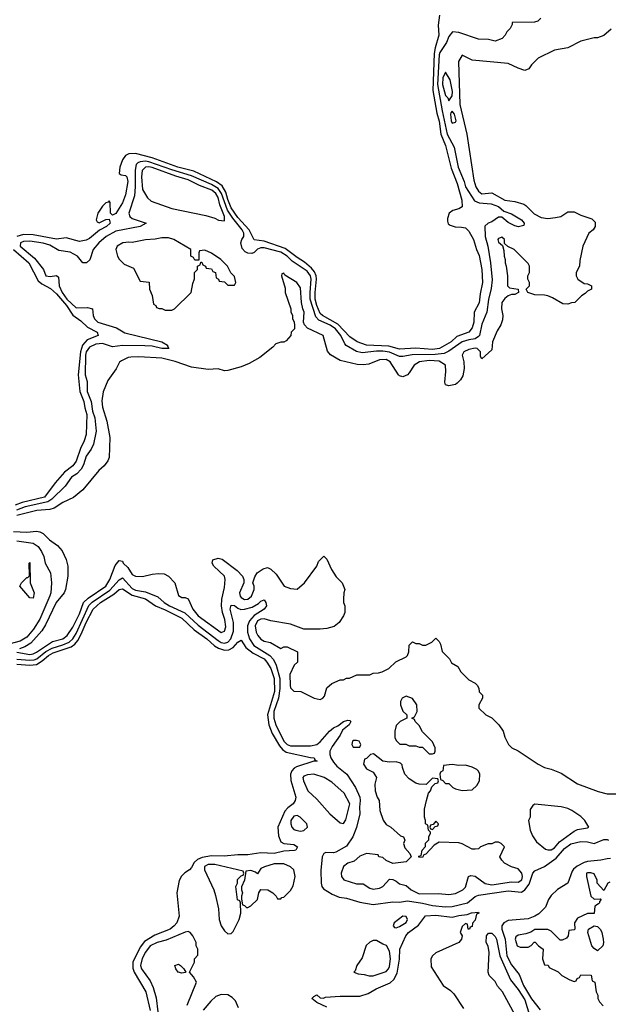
# Model space of a CAD drawing. Header units: inches. Extents: x 2710751 to 2829008, y 857003 to 965602.
# Tile 196 of 256: x 2723408 to 2726976, y 931695 to 937663. Entities that reach past the tile are written whole.
import ezdxf

# ---------------------------------------------------------------- set-up
doc = ezdxf.new("R2010")
doc.units = ezdxf.units.IN
doc.header["$MEASUREMENT"] = 0
doc.layers.add('C7923', color=7, linetype='Continuous')

msp = doc.modelspace()

# ---------------------------------------------------------------- linework, layer by layer
at = {"layer": 'C7923', "color": 2}
for points, elevation in [([(2725952.6, 937690), (2725944.6, 937630), (2725948.8, 937570), (2725926.8, 937493.2), (2725921.5, 937458.5), (2725913.4, 937233.4), (2725937.1, 937097.1), (2725951.3, 937048.7), (2725962, 936970), (2725990, 936901), (2726024.2, 936764.2), (2726060.3, 936670), (2726088.2, 936570), (2726090, 936529), (2726070, 936517.2), (2726033.7, 936506.3), (2726011.3, 936490), (2726002, 936458), (2726002, 936442), (2726006.4, 936426.4), (2726016.9, 936416.9), (2726047.1, 936407.1), (2726086.4, 936406.4), (2726110, 936401), (2726130, 936382), (2726159.1, 936330), (2726176.3, 936270), (2726193.3, 936233.3), (2726210.3, 936150), (2726213.1, 936070), (2726198.9, 936001.1), (2726193.8, 935946.2), (2726162.8, 935890), (2726160.3, 935830), (2726150, 935796), (2726131.1, 935768.9), (2726057.3, 935742.7), (2726023, 935710), (2725953.4, 935670), (2725910, 935663.5), (2725810, 935671.6), (2725710, 935667.1), (2725644.9, 935684.9), (2725510, 935689.8), (2725454, 935710), (2725410, 935740.5), (2725337.4, 935817.4), (2725243, 935870), (2725230, 935883), (2725209.8, 935930), (2725199.3, 935970), (2725198.9, 936010), (2725207.4, 936090), (2725204.6, 936110), (2725194.9, 936134.9), (2725177.5, 936157.5), (2725134.3, 936194.3), (2725090, 936220.9), (2725017, 936277), (2724890, 936320.8), (2724829.7, 936329.8), (2724798.5, 936390), (2724730, 936465.1), (2724690, 936522), (2724670, 936572.7), (2724658.1, 936618.1), (2724635.9, 936655.9), (2724601.1, 936681.1), (2724464.2, 936744.2), (2724366, 936770), (2724210, 936825), (2724110, 936852.8), (2724070, 936851.2), (2724050, 936840.7), (2724030, 936813.2), (2724015.5, 936770), (2724011.1, 936731.1), (2724022, 936722), (2724050, 936718.8), (2724056.3, 936710), (2724062.5, 936682.5), (2724050, 936602), (2724030, 936554), (2723990, 936489), (2723970, 936478), (2723958, 936490), (2723955.3, 936555.3), (2723950, 936566), (2723943.6, 936556.4), (2723930, 936554), (2723910, 936532.7), (2723882.4, 936490), (2723871.3, 936450), (2723878, 936438), (2723890, 936431.3), (2723930, 936451.3), (2723950, 936454), (2723956, 936430), (2723934.8, 936410), (2723892.1, 936387.9), (2723830, 936336.2), (2723810, 936326), (2723770, 936318.4), (2723690, 936340.5), (2723630, 936333.6), (2723490, 936359.3), (2723430, 936360.8), (2723390, 936348.3)], 2), ([(2726567.1, 937672.9), (2726550, 937654), (2726528.9, 937648.9), (2726394, 937646), (2726394, 937634), (2726382, 937610), (2726362, 937590), (2726352, 937570), (2726332, 937550), (2726290, 937534), (2726250, 937543.7), (2726190, 937545.2), (2726070, 937585.2), (2726031, 937589), (2726010, 937562), (2725995.3, 937524.7), (2725955.3, 937464.7), (2725951.1, 937450), (2725941.4, 937270), (2725968.6, 937110), (2726000.2, 936970), (2726042.3, 936890), (2726065.8, 936770), (2726102, 936682), (2726110.4, 936650), (2726165.1, 936565.1), (2726193.1, 936553.1), (2726266.6, 936546.6), (2726310, 936530.3), (2726342.9, 936502.9), (2726390, 936486.4), (2726450.6, 936450), (2726466.8, 936430), (2726464.7, 936415.3), (2726432.1, 936407.9), (2726410, 936413.6), (2726370, 936433.3), (2726330, 936466), (2726310, 936466), (2726270, 936438.3), (2726247.3, 936430), (2726228.7, 936411.3), (2726228.9, 936350), (2726245.3, 936290), (2726263.1, 936190), (2726273, 936087), (2726266.1, 936033.9), (2726250, 935968), (2726240.3, 935890), (2726210, 935817.2), (2726196, 935750), (2726190, 935742.4), (2726170, 935728.5), (2726130, 935722.8), (2726089.5, 935710.5), (2726010, 935654), (2725980.6, 935639.4), (2725927, 935633), (2725787.7, 935632.3), (2725730, 935622.3), (2725710, 935622), (2725650, 935648.2), (2725610, 935655), (2725570, 935654.8), (2725483.1, 935643.1), (2725450, 935653), (2725388, 935688), (2725378.3, 935698.3), (2725354.2, 935750), (2725322.7, 935790), (2725290, 935812.2), (2725222.3, 935842.3), (2725202.3, 935862.3), (2725169, 935970), (2725168.1, 936010), (2725175.4, 936090), (2725171, 936111), (2725150, 936138.5), (2725059.8, 936199.8), (2725030, 936230.8), (2724990, 936253.8), (2724890, 936281), (2724870, 936280.5), (2724850, 936273.3), (2724830, 936252.3), (2724814.9, 936245.1), (2724790, 936247.3), (2724775.4, 936255.4), (2724756.9, 936276.9), (2724749.2, 936310), (2724754, 936330), (2724767.3, 936350), (2724766.9, 936370), (2724757.2, 936390), (2724699.9, 936459.9), (2724667.9, 936507.9), (2724630.4, 936610.4), (2724610, 936639.4), (2724570, 936663.9), (2724450, 936716.5), (2724330, 936752.5), (2724190, 936801.9), (2724170, 936806), (2724137.4, 936802.6), (2724123.8, 936796.2), (2724114.8, 936785.2), (2724107.8, 936752.2), (2724108.3, 936650), (2724103.9, 936596.1), (2724068.5, 936490), (2724076.3, 936470), (2724090, 936458), (2724174, 936430), (2724138, 936410), (2723990, 936380.9), (2723932.4, 936350), (2723888, 936310), (2723854, 936270), (2723833.2, 936206.8), (2723812, 936190), (2723790, 936188.7), (2723757.2, 936230), (2723714.5, 936254.5), (2723644.4, 936264.4), (2723590, 936296), (2723550, 936309.7), (2723470, 936321), (2723430, 936318.9), (2723413.4, 936310), (2723410.5, 936290), (2723497.4, 936217.4), (2723551.3, 936150), (2723566, 936110), (2723593.2, 936106.8), (2723630, 936112), (2723642, 936102), (2723646, 936050), (2723664.7, 936010), (2723693.8, 935970), (2723750, 935916.4), (2723818.4, 935918.4), (2723850, 935911), (2723854, 935870), (2723860.7, 935850), (2723881, 935830), (2723995.1, 935795.1), (2724044.9, 935764.9), (2724270, 935710.7), (2724304.7, 935690), (2724303.6, 935683.6), (2724312, 935670), (2724270, 935669.6), (2724210, 935684.5), (2724166.2, 935686.2), (2724030, 935688), (2723970, 935681.3), (2723910, 935699.8), (2723870, 935696.1), (2723830, 935677.7), (2723811.3, 935650), (2723807.1, 935630), (2723805.3, 935510), (2723815.8, 935470), (2723816, 935410), (2723840.3, 935350), (2723848.9, 935291.1), (2723862.8, 935250), (2723870.4, 935169.6), (2723855.5, 935090), (2723840.4, 935059.6), (2723810, 935017.2), (2723794.7, 934965.3), (2723781.2, 934938.8), (2723753.4, 934910), (2723721.6, 934890), (2723684.2, 934835.8), (2723602.5, 934757.5), (2723579, 934741), (2723440.5, 934710), (2723388.6, 934691.4)], 6), ([(2726994.4, 937605.6), (2726950, 937568), (2726910, 937554), (2726890, 937553.2), (2726810, 937532.3), (2726730, 937492), (2726650, 937479.3), (2726551.3, 937430), (2726511.3, 937390), (2726494.4, 937365.6), (2726470, 937355.3), (2726430, 937368.7), (2726370, 937397.2), (2726150, 937417.2), (2726090, 937449.2), (2726068.4, 937410), (2726076.3, 937150), (2726119.1, 936970), (2726162, 936690), (2726173.1, 936650), (2726190, 936623.1), (2726210, 936607.2), (2726270, 936613.4), (2726350, 936568.5), (2726410, 936560.4), (2726464.7, 936544.7), (2726477.3, 936537.3), (2726526.9, 936486.9), (2726570, 936464.9), (2726610, 936459.1), (2726656.5, 936463.5), (2726689.1, 936470.9), (2726730, 936498), (2726770, 936498), (2726810, 936478), (2726876, 936456), (2726896, 936436), (2726896, 936410), (2726884.7, 936390), (2726858, 936370), (2726822, 936290), (2726803.6, 936203.6), (2726802, 936170), (2726782, 936130), (2726782, 936110), (2726792, 936090), (2726830, 936064.7), (2726850, 936062), (2726874, 936050), (2726874, 936030), (2726850, 936018), (2726836.9, 936003.1), (2726814, 935990), (2726774, 935950), (2726752.7, 935947.3), (2726730, 935938), (2726700.4, 935940.4), (2726638, 935978), (2726610, 935989), (2726590, 935994), (2726530, 935995.3), (2726489, 936009), (2726478, 936030), (2726498, 936050), (2726498, 936070), (2726488, 936090), (2726488.4, 936111.6), (2726498, 936130), (2726498, 936170), (2726490, 936186), (2726406, 936270), (2726368, 936288), (2726346, 936306), (2726346, 936330), (2726330, 936346), (2726310, 936338), (2726306, 936330), (2726310, 936314), (2726334, 936294), (2726343.6, 936263.6), (2726344.7, 936230), (2726352, 936210), (2726351.3, 936190), (2726358, 936170), (2726364.7, 936110), (2726364.7, 936050), (2726378, 936038), (2726430.8, 936030.8), (2726432, 936010), (2726410, 935998), (2726390, 935998), (2726370, 935989), (2726350, 935974), (2726330.8, 935950), (2726328, 935910), (2726336, 935870), (2726335.3, 935844.7), (2726325.5, 935814.5), (2726303.4, 935776.6), (2726274, 935710), (2726270, 935662), (2726210, 935608), (2726202, 935622), (2726202, 935650), (2726182, 935670), (2726170, 935673.3), (2726130, 935665.2), (2726101, 935650), (2726091.3, 935630), (2726100.7, 935590), (2726103, 935550), (2726095.2, 935504.8), (2726080.4, 935479.6), (2726060.4, 935459.6), (2726050, 935452.3), (2726010, 935443.7), (2725989.4, 935449.4), (2725986, 935466), (2725992, 935530), (2725989, 935570), (2725950, 935593), (2725890, 935598.3), (2725831.3, 935590), (2725798.8, 935570), (2725770, 935522), (2725758, 935510), (2725730, 935499), (2725710, 935504), (2725704, 935510), (2725653.2, 935590), (2725630, 935604), (2725590, 935601.2), (2725524.4, 935575.6), (2725490, 935571.6), (2725454, 935574), (2725350, 935598), (2725292.7, 935632.7), (2725273.6, 935653.6), (2725248.4, 935748.4), (2725153.6, 935793.6), (2725134.6, 935814.6), (2725128, 935830), (2725132.3, 935890), (2725124, 935910), (2725117.2, 935950), (2725110, 936038), (2725088, 936070), (2725015.3, 936115.3), (2725010, 936126), (2724998, 936122), (2724994, 936110), (2725016.9, 936036.9), (2725018, 936010), (2725051.1, 935911.1), (2725051.6, 935891.6), (2725062, 935870), (2725062, 935850), (2725071.6, 935831.6), (2725074, 935810), (2725074, 935790), (2725054, 935770), (2725051.6, 935748.4), (2725023.6, 935716.4), (2725010, 935708.7), (2724990, 935708.7), (2724961, 935699), (2724942, 935678), (2724864.1, 935615.9), (2724799.9, 935580.1), (2724750, 935559.7), (2724670, 935537.6), (2724650, 935535.6), (2724610, 935547.8), (2724550, 935543.5), (2724450, 935556.9), (2724350, 935591.2), (2724270, 935611.1), (2724130, 935619.6), (2724082, 935618), (2724064.7, 935615.3), (2724024.1, 935595.9), (2724013.2, 935586.8), (2723992.5, 935547.5), (2723942.8, 935477.2), (2723912.8, 935407.2), (2723906.4, 935353.6), (2723910, 935314), (2723936.3, 935230), (2723954.9, 935130), (2723950.8, 935010), (2723942.8, 934990), (2723919.9, 934960.1), (2723887.3, 934930), (2723790, 934813.2), (2723733, 934767), (2723670, 934736.2), (2723617.4, 934702.6), (2723590, 934694.7), (2723511.9, 934688.1), (2723390, 934658.2)], 10), ([(2723370.2, 936270.2), (2723462.3, 936190), (2723520, 936080), (2723541.7, 936061.7), (2723594.3, 936034.3), (2723630, 936001.5), (2723692, 935930), (2723730, 935871.6), (2723777.6, 935837.6), (2723819.4, 935799.4), (2723877.3, 935770), (2723882.8, 935750), (2723816.9, 935723.1), (2723788.8, 935690), (2723776.9, 935650), (2723761.3, 935510), (2723771.3, 935410), (2723795.8, 935350), (2723802, 935310), (2723814.4, 935270), (2723811.3, 935150), (2723798.3, 935110), (2723775.5, 935064.5), (2723750, 934987), (2723730, 934959.6), (2723680, 934920), (2723623.6, 934856.4), (2723558.7, 934770), (2723423.5, 934736.5), (2723380.1, 934719.9)], 2), ([(2723370, 934561.1), (2723450, 934558), (2723510, 934562.4), (2723530, 934558.4), (2723550, 934548), (2723587.7, 934510), (2723636.4, 934476.4), (2723664.9, 934444.9), (2723690.4, 934390.4), (2723699.1, 934350), (2723700.5, 934290), (2723684.9, 934210), (2723676.4, 934190), (2723628.9, 934130), (2723565.1, 933994.9), (2723541.8, 933958.2), (2723475.3, 933884.7), (2723438, 933862), (2723406, 933850)], 10), ([(2723390, 934503.7), (2723490.3, 934490.3), (2723519.1, 934470), (2723540.3, 934440.3), (2723554.9, 934410), (2723563, 934370), (2723594, 934310), (2723600.7, 934250), (2723596.3, 934190), (2723590.6, 934170.6), (2723530.3, 934030), (2723491.6, 933970), (2723450, 933920.4), (2723410, 933896.8), (2723311, 933870)], 6), ([(2723391.3, 933830), (2723470, 933816.5), (2723490, 933818.9), (2723510, 933829), (2723605.6, 933894.4), (2723669, 933910), (2723695.6, 933930), (2723730, 933982), (2723770, 934063), (2723793.7, 934130), (2723822.5, 934157.5), (2723930, 934230.6), (2723953.3, 934270), (2723985.8, 934354.2), (2724010, 934384.7), (2724030, 934382), (2724036, 934370), (2724063.4, 934343.4), (2724090, 934300.7), (2724110, 934290.8), (2724152.1, 934287.9), (2724210, 934303), (2724250, 934306.4), (2724283.8, 934303.8), (2724310.5, 934290.5), (2724347.3, 934250), (2724370, 934174), (2724390, 934162), (2724410, 934162), (2724430, 934152), (2724456.4, 934090), (2724490, 934050.5), (2724630, 933948.4), (2724650, 933956), (2724656.6, 933983.4), (2724651.6, 934028.4), (2724636.3, 934070), (2724631.1, 934110), (2724633, 934150), (2724650, 934222), (2724654, 934270), (2724649.2, 934290), (2724585.2, 934350), (2724574, 934370), (2724578, 934390), (2724610, 934398.8), (2724634.4, 934394.4), (2724725.2, 934325.2), (2724758, 934290), (2724766, 934270), (2724766.8, 934250), (2724740.4, 934190), (2724743.8, 934170), (2724750, 934160.7), (2724770, 934148.4), (2724790, 934150.8), (2724812.3, 934170), (2724829, 934210), (2724828.7, 934230), (2724822, 934250), (2724833.2, 934286.8), (2724848, 934310), (2724884.7, 934335.3), (2724910, 934342), (2724930, 934332), (2724962, 934302), (2725012, 934230), (2725050, 934214.8), (2725090, 934211), (2725134, 934250), (2725209, 934350), (2725220.2, 934379.8), (2725251.3, 934411.3), (2725270, 934394), (2725298, 934330), (2725326.4, 934286.4), (2725362, 934250), (2725378, 934210), (2725372, 934190), (2725371.3, 934150), (2725371.3, 934130), (2725378, 934110), (2725378, 934070), (2725371.3, 934050), (2725344.7, 934010), (2725314.4, 933985.6), (2725270, 933973.2), (2725230, 933968.7), (2725130, 933968.7), (2725050, 933999), (2724930, 934019.3), (2724890, 934031.1), (2724870, 934029.6), (2724850, 934018.7), (2724834.4, 933990), (2724841.6, 933950), (2724850.7, 933930), (2724870, 933907.7), (2724890, 933897.3), (2724927.7, 933887.7), (2724990, 933852), (2725010, 933862), (2725030, 933862), (2725091.3, 933831.3), (2725092, 933770), (2725072, 933750), (2725046, 933694), (2725046.8, 933626.8), (2725050, 933614), (2725070, 933594), (2725111.6, 933591.6), (2725194, 933550), (2725230, 933542), (2725246, 933550), (2725256.4, 933563.6), (2725270, 933614), (2725300.4, 933639.6), (2725350, 933662), (2725370, 933662), (2725390, 933672), (2725407.3, 933672.7), (2725452.7, 933692.7), (2725530, 933692), (2725550, 933702), (2725583.6, 933703.6), (2725606, 933710), (2725646, 933730), (2725688.4, 933771.6), (2725750, 933802), (2725758, 933810), (2725767.3, 933832.7), (2725768.4, 933871.6), (2725788.4, 933891.6), (2725810, 933882), (2725830, 933882), (2725850, 933872), (2725870, 933872), (2725906, 933890), (2725930, 933914), (2725950, 933894), (2725958, 933878), (2725970, 933834), (2726014, 933790), (2726025.4, 933765.4), (2726063.6, 933743.6), (2726082, 933710), (2726130, 933662), (2726170, 933642), (2726182, 933630), (2726191.6, 933611.6), (2726194, 933590), (2726214, 933570), (2726214, 933550), (2726192, 933510), (2726192, 933490), (2726234, 933450), (2726271.1, 933431.1), (2726312, 933390), (2726338, 933350), (2726350, 933314), (2726372, 933270), (2726392, 933250), (2726430, 933231.3), (2726552, 933150), (2726590, 933131.3), (2726630, 933121), (2726690, 933096), (2726790, 933030.8), (2726914, 932986), (2726970, 932971), (2727030, 932971.3)], 10), ([(2723390, 933788.1), (2723470, 933781.5), (2723496.3, 933783.7), (2723510.9, 933789.1), (2723567.1, 933832.9), (2723605.2, 933854.8), (2723670, 933873.7), (2723708.3, 933890), (2723729.8, 933910), (2723750, 933943.1), (2723826.6, 934113.4), (2723847.7, 934132.3), (2723954.5, 934205.5), (2724010, 934267.2), (2724030, 934279.3), (2724090, 934215.6), (2724110, 934206.2), (2724170, 934194.6), (2724245.9, 934165.9), (2724284.2, 934130), (2724315.3, 934110), (2724408.7, 934068.7), (2724490, 933993.8), (2724610, 933900.8), (2724630, 933888.3), (2724650, 933884.2), (2724670.6, 933889.4), (2724688.5, 933910), (2724703, 933957), (2724704.5, 934010), (2724683.5, 934090), (2724690, 934114.8), (2724710, 934112.7), (2724730, 934096.4), (2724748.9, 934088.9), (2724770, 934090.2), (2724817.1, 934102.9), (2724855.8, 934124.2), (2724870, 934138), (2724890, 934146), (2724900.7, 934130), (2724904, 934110), (2724890.8, 934090), (2724828.5, 934051.5), (2724801, 934019.1), (2724789.1, 933990), (2724789.1, 933950), (2724801.3, 933910), (2724826.5, 933870), (2724924.6, 933810), (2724945.8, 933785.8), (2724963.5, 933750), (2724985.4, 933670), (2724985.7, 933610), (2724976.9, 933550), (2724947.8, 933470), (2724947.6, 933430), (2724959.7, 933390), (2725009.5, 933289.5), (2725030, 933270.3), (2725050, 933262.7), (2725170, 933261.3), (2725208.7, 933270), (2725230, 933285.5), (2725286, 933350), (2725310, 933370.5), (2725335.9, 933384.1), (2725370, 933410.4), (2725396.8, 933416.8), (2725410, 933416), (2725416, 933410), (2725406, 933390), (2725363.9, 933356.1), (2725350, 933327), (2725301.2, 933258.8), (2725288.7, 933230), (2725287.4, 933210), (2725293.7, 933190), (2725310, 933163), (2725330, 933138), (2725390.6, 933090), (2725443.8, 933010), (2725470.4, 932950), (2725472.7, 932930), (2725467.3, 932890), (2725470.3, 932849.7), (2725450, 932768), (2725426.8, 932710), (2725390, 932653.2), (2725323.5, 932616.5), (2725310, 932613.2), (2725264.1, 932615.9), (2725250.7, 932609.3), (2725241, 932590), (2725233.7, 932506.3), (2725234.8, 932430), (2725238.8, 932410), (2725250, 932396), (2725302.8, 932362.8), (2725344.7, 932344.7), (2725390, 932338), (2725470, 932314.9), (2725550, 932299.3), (2725670, 932315.5), (2725710, 932314.9), (2725758.4, 932321.6), (2725850, 932308.9), (2725910, 932294.9), (2725990, 932286.3), (2726030, 932288.9), (2726122.7, 932310), (2726170, 932348.8), (2726190, 932356), (2726370, 932383.2), (2726450, 932376), (2726470.8, 932389.2), (2726496.6, 932423.4), (2726519.7, 932490), (2726530, 932503.8), (2726590, 932530.4), (2726659.6, 932580.4), (2726710, 932640.3), (2726750, 932667), (2726810, 932682.4), (2726850, 932679.5), (2726890, 932670.4), (2726950, 932694), (2726970, 932694), (2726978, 932690)], 6), ([(2723390, 933757.5), (2723470, 933751.8), (2723510, 933755), (2723543.3, 933776.7), (2723581.7, 933810), (2723610, 933825.8), (2723718.9, 933861.1), (2723742.2, 933877.8), (2723759.9, 933900.1), (2723781, 933939), (2723810, 934010.4), (2723853, 934090), (2723898, 934130), (2723979.1, 934180.9), (2724010, 934210.3), (2724030, 934213.1), (2724090, 934174.4), (2724170, 934152.2), (2724230.2, 934110.2), (2724290, 934086.3), (2724390, 934034.9), (2724465.5, 933965.5), (2724541.3, 933910), (2724588.2, 933868.2), (2724613.6, 933853.6), (2724650, 933841.1), (2724676.4, 933843.6), (2724702.7, 933857.3), (2724730, 933890.8), (2724750, 933902.8), (2724778.7, 933858.7), (2724824, 933824), (2724890, 933788.4), (2724906.7, 933770), (2724930, 933730.5), (2724951.1, 933670), (2724952, 933592), (2724910.2, 933450), (2724917.3, 933390), (2724937.5, 933337.5), (2724982.3, 933262.3), (2725000.4, 933240.4), (2725022.8, 933222.8), (2725170, 933190.5), (2725194, 933190), (2725198, 933178), (2725212, 933170), (2725190, 933169.4), (2725085.4, 933134.6), (2725072.6, 933127.4), (2725057.6, 933110), (2725050.3, 933090), (2725051.7, 933051.7), (2725081.6, 932950), (2725078, 932930), (2725064.9, 932910), (2725033.5, 932886.5), (2725014.9, 932865.1), (2724973.7, 932770), (2724977.3, 932717.3), (2724990, 932681), (2725010, 932670.8), (2725070, 932664.7), (2725092, 932650), (2725082, 932630), (2725073.2, 932626.8), (2725010, 932624.5), (2724950.3, 932609.7), (2724870, 932613.6), (2724790, 932600.5), (2724730, 932601.6), (2724646.9, 932593.1), (2724570, 932595.1), (2724514, 932586), (2724486, 932574), (2724465.3, 932554.7), (2724450, 932523.7), (2724438, 932510), (2724408, 932492), (2724388.1, 932471.9), (2724375.1, 932444.9), (2724360.3, 932370), (2724374, 932230), (2724360.3, 932190), (2724344.4, 932170), (2724319.3, 932150), (2724226.4, 932113.6), (2724163.5, 932076.5), (2724138, 932042), (2724094.4, 931950), (2724094.2, 931914.2), (2724101.7, 931890), (2724172.9, 931770), (2724197.8, 931657.7)], 2), ([(2726990, 932579), (2726970, 932577.2), (2726931.9, 932568.1), (2726850, 932560.5), (2726830, 932555.1), (2726787.2, 932532.8), (2726764.9, 932515.1), (2726757.1, 932502.9), (2726730.3, 932429.7), (2726669.1, 932390.9), (2726630, 932354), (2726614, 932330), (2726596.3, 932283.7), (2726555.8, 932244.2), (2726531, 932229), (2726490, 932212.9), (2726370, 932202.6), (2726343, 932190), (2726330.4, 932170), (2726331.8, 932150), (2726350.2, 932090), (2726361.2, 931990), (2726390, 931934.4), (2726435.6, 931875.6), (2726462.3, 931810), (2726510, 931728.2), (2726562.4, 931662.4)], 6), ([(2726984.7, 932435.3), (2726974, 932430), (2726950, 932386), (2726909.1, 932429.1), (2726908, 932448), (2726890, 932486), (2726870, 932493.2), (2726850, 932492.7), (2726844.7, 932490), (2726844.7, 932470), (2726871.1, 932351.1), (2726890, 932332), (2726930, 932334), (2726934, 932330), (2726922, 932318), (2726922, 932310), (2726916, 932304), (2726894, 932290), (2726890, 932246), (2726850, 932246), (2726790, 932218), (2726772, 932190), (2726774, 932150), (2726770, 932146), (2726738, 932142), (2726734, 932110), (2726723.6, 932096.4), (2726696.9, 932083.1), (2726684.7, 932084.7), (2726630, 932138), (2726610, 932148), (2726530, 932148), (2726506.4, 932133.6), (2726476.9, 932123.1), (2726430, 932114), (2726416, 932104), (2726411, 932090), (2726424.7, 932050), (2726442, 932042), (2726490, 932042), (2726508.4, 932051.6), (2726527.3, 932072.7), (2726532.7, 932072.7), (2726554, 932050), (2726582, 932030), (2726578, 931970), (2726590, 931934), (2726611.6, 931931.6), (2726618, 931918), (2726671.6, 931891.6), (2726694, 931870), (2726743.6, 931843.6), (2726770, 931834), (2726782, 931838), (2726787.3, 931852.7), (2726802, 931858), (2726810, 931874), (2726872.7, 931872.7), (2726878, 931838), (2726894, 931830), (2726902, 931770), (2726912, 931750), (2726912, 931730), (2726922, 931710), (2726945.4, 931685.4)], 10), ([(2725270, 931678), (2725210, 931706), (2725178, 931730), (2725190, 931742), (2725210, 931752), (2725230, 931734), (2725250, 931732), (2725262, 931738), (2725350, 931745.5), (2725470, 931745.5), (2725519.7, 931760.3), (2725569.2, 931790), (2725654.3, 931825.7), (2725675.1, 931844.9), (2725696.2, 931883.8), (2725711.3, 931968.7), (2725711.6, 932030), (2725747.8, 932110), (2725765.1, 932130), (2725825.6, 932174.4), (2725867.7, 932232.3), (2725930, 932234.9), (2726030, 932222.8), (2726070, 932233.4), (2726120.4, 932239.6), (2726146, 932250), (2726190, 932254), (2726191.6, 932248.4), (2726178, 932242), (2726170, 932206), (2726152.7, 932187.3), (2726150, 932166), (2726138, 932162), (2726134, 932150), (2726126, 932150), (2726122, 932182), (2726110, 932186), (2726090, 932166), (2726078, 932130), (2726091.3, 932110), (2726086, 932090), (2726070.5, 932069.5), (2725930, 932006.6), (2725910.7, 931990), (2725900.5, 931970), (2725903.1, 931923.1), (2725975.5, 931810), (2726019.6, 931779.6), (2726039, 931759), (2726097.6, 931670)], 2), ([(2724422.7, 931690), (2724479, 931830), (2724462, 931862), (2724438, 931890), (2724468, 931950), (2724468.4, 931971.6), (2724487.3, 931992.7), (2724488, 932030), (2724478, 932050), (2724478, 932070), (2724458, 932110), (2724442, 932130), (2724430, 932137.2), (2724410, 932133.2), (2724295.5, 932084.5), (2724241, 932070), (2724199.1, 932050), (2724170, 932012.3), (2724150, 931972.3), (2724140.3, 931930), (2724145.3, 931910), (2724197.8, 931837.8), (2724216.5, 931796.5), (2724234.1, 931734.1), (2724245.2, 931650)], 6), ([(2726412, 931630), (2726335.1, 931770), (2726305.4, 931805.4), (2726290, 931834), (2726254, 931870), (2726248.7, 931890), (2726254.5, 932010), (2726247, 932047), (2726236, 932070), (2726237.2, 932110), (2726250, 932126), (2726270, 932126.8), (2726290, 932106.8), (2726299.3, 932090), (2726318.3, 931990), (2726383.4, 931843.4), (2726430, 931786), (2726470, 931722), (2726499.5, 931630)], 2), ([(2724734.5, 931674.5), (2724715.5, 931715.5), (2724695.9, 931735.9), (2724670, 931753.6), (2724630, 931755.6), (2724597.7, 931742.3), (2724566, 931714), (2724519.5, 931660.5)], 6)]:
    msp.add_lwpolyline(points, dxfattribs=dict(at, elevation=elevation))
for points, elevation in [([(2725990, 937345.2), (2725972.4, 937310), (2725970.3, 937270), (2725990, 937204), (2726004, 937190), (2726010, 937172), (2726030, 937202), (2726032.3, 937227.7), (2726018.3, 937298.3)], 10), ([(2726030, 937108.7), (2726020.7, 937099.3), (2726018.8, 937090), (2726024.4, 937050), (2726030, 937036), (2726050, 937042), (2726053.2, 937050), (2726044, 937090)], 10), ([(2724190, 936771.5), (2724170, 936769.7), (2724150.3, 936750), (2724145.2, 936710), (2724153.1, 936633.1), (2724183.1, 936583.1), (2724203.8, 936563.8), (2724330, 936518.7), (2724536.5, 936476.5), (2724590, 936460.5), (2724612.5, 936447.5), (2724650, 936444.7), (2724649.3, 936470), (2724620.9, 936540.9), (2724610, 936586), (2724596.4, 936610), (2724573, 936630), (2724498.6, 936658.6), (2724430, 936691.6), (2724353.9, 936713.9), (2724210, 936766.4)], 10), ([(2724310, 936340.9), (2724270, 936340.9), (2724230, 936332.7), (2724171.1, 936328.9), (2724090, 936313.2), (2724070, 936315.1), (2724034, 936310), (2723998, 936290), (2723991.3, 936270), (2724001, 936230), (2724010, 936212), (2724042, 936182), (2724096.9, 936156.9), (2724138, 936078), (2724192.7, 936072.7), (2724194, 936030), (2724211.6, 935991.6), (2724218, 935938), (2724234, 935930), (2724238, 935918), (2724252.7, 935912.7), (2724270, 935912), (2724290, 935902), (2724330, 935902), (2724346, 935910), (2724448, 936010), (2724456.4, 936063.6), (2724467.3, 936092.7), (2724468.4, 936131.6), (2724486, 936150), (2724486, 936170), (2724502, 936178), (2724506, 936194), (2724512.7, 936192.7), (2724518, 936178), (2724534, 936170), (2724538, 936158), (2724570, 936154), (2724578, 936138), (2724594, 936130), (2724598, 936098), (2724614, 936090), (2724618, 936078), (2724650, 936074), (2724670, 936054), (2724710, 936054), (2724718, 936070), (2724710, 936106), (2724688.4, 936128.4), (2724668, 936170), (2724628, 936210), (2724570, 936248), (2724530, 936266), (2724498, 936262), (2724494, 936250), (2724494, 936206), (2724470, 936206), (2724462, 936222), (2724446, 936230), (2724446, 936270), (2724342, 936330)], 10), ([(2723490, 934158), (2723470, 934159), (2723408.7, 934230), (2723418, 934250), (2723450, 934282), (2723458, 934282), (2723467.3, 934292.7), (2723466, 934370), (2723470, 934374), (2723470.7, 934250), (2723496.3, 934190)], 2), ([(2725750, 933564), (2725726, 933550), (2725716, 933530), (2725716, 933510), (2725731.1, 933471.1), (2725754, 933450), (2725754, 933430), (2725714, 933410), (2725690, 933386), (2725682, 933350), (2725682, 933310), (2725691.6, 933291.6), (2725712.7, 933272.7), (2725748.4, 933271.6), (2725770, 933262), (2725810, 933262), (2725830, 933254), (2725850, 933254), (2725890, 933214), (2725910, 933214), (2725922, 933218), (2725926, 933230), (2725926, 933250), (2725910, 933286), (2725850, 933346), (2725830, 933386), (2725806, 933410), (2725802, 933422), (2725786, 933430), (2725802, 933438), (2725818, 933470), (2725815.3, 933510), (2725790, 933548.7)], 10), ([(2725450, 933295.3), (2725430, 933295.3), (2725424.7, 933290), (2725422, 933270), (2725430, 933254), (2725470, 933254), (2725475.3, 933270), (2725466, 933290)], 10), ([(2725552.9, 933212.9), (2725534, 933210), (2725510, 933186), (2725498, 933182), (2725492, 933150), (2725510, 933122), (2725550, 933102), (2725570.7, 933070.7), (2725561, 933030), (2725562, 932990), (2725574.8, 932950), (2725586.8, 932930), (2725591, 932870), (2725610.9, 932810.9), (2725630, 932786), (2725658, 932770), (2725716.9, 932716.9), (2725734, 932710), (2725742, 932690), (2725734, 932670), (2725743.6, 932643.6), (2725774, 932610), (2725782, 932590), (2725750, 932558), (2725670, 932548), (2725630, 932566), (2725610, 932586), (2725586, 932590), (2725582, 932602), (2725510, 932608.7), (2725470, 932594), (2725436.3, 932563.7), (2725398, 932550), (2725371.3, 932530), (2725356, 932490), (2725358, 932470), (2725372, 932450), (2725450, 932426), (2725490, 932424.7), (2725530, 932398.8), (2725550, 932394), (2725590, 932398.8), (2725608.7, 932410), (2725650, 932454), (2725670, 932452), (2725690, 932442), (2725710, 932424.7), (2725750, 932416), (2725781, 932390), (2725830, 932364.9), (2725947.5, 932367.5), (2726010, 932360.5), (2726050, 932367.7), (2726095.3, 932390), (2726110, 932404.7), (2726129.3, 932470.7), (2726143.1, 932476.9), (2726170, 932471.3), (2726230, 932427.3), (2726270, 932420.4), (2726390, 932437.1), (2726430, 932436.3), (2726451.6, 932450), (2726455.6, 932470), (2726451.6, 932490), (2726430, 932517.2), (2726390, 932529), (2726348, 932550), (2726330, 932568), (2726318, 932590), (2726346, 932650), (2726326, 932670), (2726310, 932678), (2726290, 932678), (2726270, 932668), (2726247.3, 932667.3), (2726202, 932650), (2726190, 932638), (2726170, 932635.3), (2726150, 932635.3), (2726090, 932668.7), (2726070, 932674), (2725950, 932678), (2725919.6, 932660.4), (2725870, 932606), (2725858, 932602), (2725850, 932586), (2725827.3, 932587.3), (2725827.3, 932592.7), (2725842, 932598), (2725848, 932630), (2725867.3, 932652.7), (2725868.4, 932671.6), (2725887.3, 932692.7), (2725888.4, 932711.6), (2725898, 932730), (2725898, 932738), (2725886, 932750), (2725882, 932782), (2725868.7, 932788.7), (2725868.7, 932810), (2725861.2, 932830), (2725862, 932878), (2725873.2, 932930), (2725885.6, 932974.4), (2725898, 932990), (2725907.3, 933012.7), (2725927.3, 933032.7), (2725942, 933038), (2725946, 933050), (2725942, 933062), (2725910, 933066), (2725872, 933028), (2725830, 933028.7), (2725810, 933035.3), (2725770, 933062), (2725742, 933090), (2725728, 933130), (2725727.3, 933147.3), (2725716.4, 933156.4), (2725690, 933166), (2725650, 933162), (2725609.2, 933169.2)], 10), ([(2726030, 933148), (2725978, 933142), (2725974, 933110), (2725958, 933102), (2725954, 933090), (2725958, 933058), (2725972.7, 933052.7), (2725990, 933034), (2726010, 933034), (2726034, 933010), (2726050, 933002), (2726091.1, 932991.1), (2726150, 932994.8), (2726178.9, 933021.1), (2726196, 933050), (2726197.2, 933090), (2726189.4, 933109.4), (2726178.9, 933118.9), (2726150, 933133.2), (2726110, 933144), (2726070, 933142)], 10), ([(2725190, 933089.5), (2725153.2, 933086.8), (2725130, 933077.2), (2725124.9, 933070), (2725127.7, 933050), (2725154, 932990), (2725210, 932939.1), (2725287.3, 932850), (2725350, 932796), (2725370, 932791.3), (2725385.6, 932814.4), (2725409.2, 932910), (2725374.5, 932974.5), (2725301, 933041), (2725254, 933070)], 6), ([(2726530, 932908), (2726519.6, 932900.4), (2726503.6, 932876.4), (2726502, 932830), (2726492, 932810), (2726502.8, 932750), (2726515.9, 932715.9), (2726541.1, 932681.1), (2726596.3, 932636.3), (2726610, 932630.7), (2726630, 932630.7), (2726650, 932643.8), (2726679.7, 932680.3), (2726770, 932744.9), (2726790, 932754.8), (2726850, 932764.7), (2726858, 932770), (2726834, 932810), (2726810, 932834), (2726755.3, 932870), (2726730, 932881.2), (2726690, 932892.7)], 10), ([(2725090, 932839.3), (2725070, 932835.1), (2725050.7, 932810), (2725050.7, 932790), (2725057.3, 932770), (2725070, 932754.8), (2725082, 932750), (2725110, 932745.5), (2725130, 932748), (2725151.9, 932768.1), (2725149.2, 932790), (2725108.7, 932830)], 6), ([(2725930, 932806), (2725914, 932786), (2725898, 932782), (2725894, 932770), (2725898, 932758), (2725910, 932754), (2725926, 932774), (2725942, 932778), (2725946, 932790)], 10), ([(2724950, 932546.6), (2724891, 932529), (2724870, 932518), (2724850, 932486), (2724836.4, 932496.4), (2724810, 932506), (2724778, 932502), (2724771.6, 932448.4), (2724752.7, 932407.3), (2724752, 932390), (2724758, 932370), (2724752, 932350), (2724752.7, 932332.7), (2724758, 932298), (2724770, 932294), (2724782, 932282), (2724790, 932282), (2724810, 932292), (2724848.7, 932330), (2724858, 932370), (2724870, 932392), (2724912, 932390), (2724942, 932370), (2724962, 932350), (2724970, 932334), (2724990, 932334), (2724998, 932342), (2725010, 932344.7), (2725050, 932384.7), (2725065.6, 932414.4), (2725078, 932470), (2725069.2, 932510), (2725050, 932529.2), (2725010, 932546)], 6), ([(2724590, 932542.9), (2724550, 932542), (2724527.3, 932530), (2724527.3, 932510), (2724584, 932390), (2724595.2, 932355.2), (2724613.7, 932273.7), (2724616.3, 932210), (2724630, 932171.3), (2724650, 932141), (2724670, 932122.8), (2724690, 932124.7), (2724702.7, 932137.3), (2724739, 932210), (2724748, 932248), (2724746, 932310), (2724742, 932322), (2724728.9, 932328.9), (2724718, 932410), (2724728, 932430), (2724729.1, 932450.9), (2724750, 932474), (2724762, 932478), (2724766, 932490), (2724762, 932502)], 6), ([(2725730, 932228.7), (2725678, 932190), (2725672, 932170), (2725681, 932161), (2725690, 932158), (2725710, 932167.3), (2725750, 932192), (2725759, 932210), (2725750, 932228)], 6), ([(2726910, 932019), (2726890, 932032.7), (2726877, 932050), (2726853.2, 932130), (2726855.3, 932150), (2726890, 932171), (2726910, 932166.8), (2726928.2, 932148.2), (2726937.3, 932130), (2726944.9, 932090), (2726947.3, 932070), (2726942.8, 932050)], 10), ([(2725570, 932082.7), (2725550, 932081.6), (2725530, 932072.8), (2725508.5, 932051.5), (2725483.4, 931976.6), (2725452, 931930), (2725442, 931898), (2725434, 931890), (2725459.6, 931879.6), (2725496.9, 931876.9), (2725527.1, 931867.1), (2725550, 931867.3), (2725630, 931893.4), (2725644.5, 931910), (2725650, 931924.7), (2725655.1, 931970), (2725650, 932018), (2725632.5, 932052.5), (2725610, 932059)], 6), ([(2724390, 931884), (2724369.3, 931889.3), (2724355.3, 931910), (2724349, 931931), (2724370, 931938), (2724382, 931930), (2724402, 931910), (2724414, 931890), (2724410, 931888.7)], 6)]:
    msp.add_lwpolyline(points, close=True, dxfattribs=dict(at, elevation=elevation))

doc.saveas('drawing.dxf')
